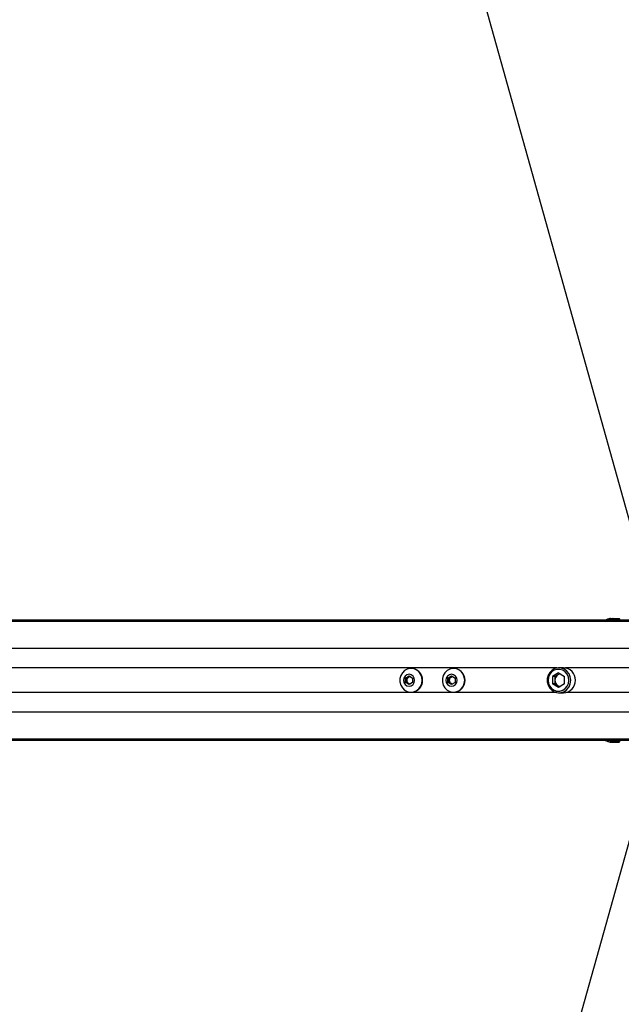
# Model space of a CAD drawing. Header units: millimetres. Extents: x 20 to 26560, y 16 to 17993.
# Tile 59 of 95: x 8314 to 8793, y 13006 to 13791. Entities that reach past the tile are written whole.
import ezdxf

# ---------------------------------------------------------------- set-up
doc = ezdxf.new("R2010")
doc.units = ezdxf.units.MM
doc.layers.add('COMPONENT_GEOMETRY', color=7, linetype='Continuous')
doc.styles.add('SLDTEXTSTYLE0', font='TXT', dxfattribs={"width": 0.75})
doc.dimstyles.new('SLDDIMSTYLE0', dxfattribs={"dimtxt": 150, "dimasz": 6.604, "dimexe": 0, "dimexo": 0.0625, "dimgap": 37.5, "dimtad": 0, "dimtih": 1, "dimtoh": 1, "dimdec": 0, "dimlfac": 0.5, "dimrnd": 1e-09, "dimzin": 12, "dimdsep": 46, "dimtxsty": 'SLDTEXTSTYLE0', "dimsah": 1, "dimcen": 0.09, "dimadec": 0, "dimazin": 3, "dimtfac": 1, "dimtdec": 0, "dimtofl": 0, "dimtmove": 0, "dimatfit": 3, "dimfxl": 1, "dimfrac": 2, "dimtolj": 1, "dimtzin": 12, "dimarcsym": 0})

# ---------------------------------------------------------------- blocks, each defined once
blk = doc.blocks.new('_D')
at = {"layer": 'COMPONENT_GEOMETRY', "color": 7, "ltscale": 2}
for p, q in [((1221.17, 13266.97), (1221.17, 17923.1)), ((16975.75, 13266.97), (16975.75, 17923.1)), ((1221.17, 17916.75), (8876.79, 17916.75)), ((16975.75, 17916.75), (9320.13, 17916.75))]:
    blk.add_line(p, q, dxfattribs=at)
for points in [[(1221.17, 17916.75), (1227.77, 17915.73), (1227.77, 17917.77)], [(16975.75, 17916.75), (16969.15, 17917.77), (16969.15, 17915.73)]]:
    blk.add_solid(points, dxfattribs=at)
at = {"layer": 'COMPONENT_GEOMETRY', "color": 7, "ltscale": 2, "insert": (8876.79, 17991.05), "char_height": 150, "attachment_point": 1, "style": 'SLDTEXTSTYLE0'}
blk.add_mtext('7877', dxfattribs=at)

msp = doc.modelspace()

# ---------------------------------------------------------------- linework, layer by layer
at = {"color": 7, "linetype": 'Continuous', "lineweight": 25, "ltscale": 2}
for p, q in [((8816.15, 13332.22), (8047.56, 16082.34)), ((8478.68, 13312.43), (7444.54, 13312.43)), ((8491.61, 13312.43), (8478.68, 13312.43)), ((8501.08, 13312.43), (8491.61, 13312.43)), ((8509.09, 13312.43), (8501.08, 13312.43)), ((8823.15, 13312.43), (8509.09, 13312.43)), ((8784.07, 13313.59), (8783.72, 13313.49)), ((8786.41, 13313.63), (8791.45, 13313.63)), ((8791.96, 13312.43), (8791.95, 13313.14)), ((8625.91, 13273.93), (8625.65, 13273.93)), ((8659.73, 13273.93), (8659.47, 13273.93)), ((8747.12, 13274.43), (8743.43, 13274.43)), ((8621.2, 13266.16), (8624.02, 13267.9)), ((8621.2, 13262.7), (8621.2, 13266.16)), ((8622.27, 13266.16), (8621.2, 13266.16)), ((8622.27, 13266.16), (8623.68, 13267.03)), ((8622.27, 13264.43), (8622.27, 13266.16)), ((8622.27, 13262.7), (8622.27, 13264.43)), ((8623.68, 13267.03), (8624.56, 13267.57)), ((8624.02, 13267.9), (8626.84, 13266.16)), ((8626.84, 13266.16), (8626.84, 13262.7)), ((8655.03, 13266.16), (8657.85, 13267.9)), ((8655.03, 13262.7), (8655.03, 13266.16)), ((8656.1, 13266.16), (8655.03, 13266.16)), ((8656.1, 13266.16), (8657.51, 13267.03)), ((8656.1, 13264.43), (8656.1, 13266.16)), ((8656.1, 13262.7), (8656.1, 13264.43)), ((8657.51, 13267.03), (8658.39, 13267.57)), ((8657.85, 13267.9), (8660.67, 13266.16)), ((8660.67, 13266.16), (8660.67, 13262.7)), ((8743.02, 13270.3), (8738.24, 13267.37)), ((8738.24, 13267.37), (8738.24, 13261.5)), ((8740.29, 13267.37), (8738.24, 13267.37)), ((8742.68, 13268.83), (8740.29, 13267.37)), ((8740.29, 13267.37), (8740.29, 13264.43)), ((8740.29, 13264.43), (8740.29, 13261.5)), ((8744.04, 13269.67), (8742.68, 13268.83)), ((8743.02, 13270.3), (8747.8, 13267.37)), ((8747.8, 13261.5), (8747.8, 13267.37)), ((8624.02, 13260.97), (8621.2, 13262.7)), ((8622.27, 13262.7), (8621.2, 13262.7)), ((8623.68, 13261.83), (8622.27, 13262.7)), ((8624.56, 13261.3), (8623.68, 13261.83)), ((8626.84, 13262.7), (8624.02, 13260.97)), ((8657.85, 13260.97), (8655.03, 13262.7)), ((8656.1, 13262.7), (8655.03, 13262.7)), ((8657.51, 13261.83), (8656.1, 13262.7)), ((8658.39, 13261.3), (8657.51, 13261.83)), ((8660.67, 13262.7), (8657.85, 13260.97)), ((8743.02, 13258.56), (8738.24, 13261.5)), ((8740.29, 13261.5), (8738.24, 13261.5)), ((8742.68, 13260.03), (8740.29, 13261.5)), ((8744.04, 13259.19), (8742.68, 13260.03)), ((8747.8, 13261.5), (8743.02, 13258.56)), ((8625.65, 13254.93), (8625.91, 13254.93)), ((8659.47, 13254.93), (8659.73, 13254.93)), ((8743.43, 13254.43), (8747.12, 13254.43)), ((8823.15, 13216.43), (7451.5, 13216.43)), ((8784.02, 13215.29), (8784.05, 13215.28)), ((8786.41, 13215.23), (8791.45, 13215.23)), ((8791.95, 13215.72), (8791.96, 13216.43)), ((8816.15, 13196.65), (8047.56, 10446.52))]:
    msp.add_line(p, q, dxfattribs=at)
at = {"color": 8, "linetype": 'Continuous', "lineweight": 25, "ltscale": 2}
for p, q in [((8823.15, 13311.33), (7125.25, 13311.33)), ((8823.15, 13312.04), (7422.69, 13312.04)), ((8791.95, 13313.14), (8786.64, 13313.14)), ((8825.76, 13289.73), (7110.67, 13289.73)), ((8741.79, 13274.28), (7561.25, 13274.28)), ((8801.93, 13274.28), (8748.76, 13274.28)), ((8741.79, 13254.58), (7561.25, 13254.58)), ((8801.93, 13254.58), (8748.76, 13254.58)), ((8825.76, 13239.13), (7110.67, 13239.13)), ((8823.15, 13217.53), (7125.25, 13217.53)), ((8823.15, 13216.82), (7429.56, 13216.82)), ((8791.95, 13215.72), (8786.64, 13215.72))]:
    msp.add_line(p, q, dxfattribs=at)
at = {"color": 7, "linetype": 'Continuous', "lineweight": 25, "ltscale": 2, "flags": 128}
for points in [[(8786.64, 13313.14), (8786.63, 13313.24), (8786.62, 13313.33), (8786.6, 13313.41), (8786.57, 13313.49), (8786.53, 13313.55), (8786.49, 13313.59), (8786.45, 13313.62), (8786.41, 13313.63)], [(8634.57, 13264.43), (8634.24, 13267), (8633.27, 13269.37), (8631.74, 13271.38), (8629.75, 13272.87), (8627.46, 13273.73), (8625.04, 13273.91), (8622.66, 13273.38), (8620.5, 13272.19), (8618.72, 13270.43), (8617.46, 13268.22), (8616.8, 13265.73), (8616.8, 13263.14), (8617.46, 13260.65), (8618.72, 13258.44), (8620.5, 13256.67), (8622.66, 13255.48), (8625.04, 13254.95), (8627.46, 13255.13), (8629.75, 13256), (8631.74, 13257.49), (8633.27, 13259.5), (8634.24, 13261.87), (8634.57, 13264.43)], [(8668.4, 13264.43), (8668.07, 13267), (8667.1, 13269.37), (8665.57, 13271.38), (8663.58, 13272.87), (8661.29, 13273.73), (8658.86, 13273.91), (8656.48, 13273.38), (8654.33, 13272.19), (8652.55, 13270.43), (8651.29, 13268.22), (8650.63, 13265.73), (8650.63, 13263.14), (8651.29, 13260.65), (8652.55, 13258.44), (8654.33, 13256.67), (8656.48, 13255.48), (8658.86, 13254.95), (8661.29, 13255.13), (8663.58, 13256), (8665.57, 13257.49), (8667.1, 13259.5), (8668.07, 13261.87), (8668.4, 13264.43)], [(8752.83, 13264.43), (8752.48, 13267.13), (8751.46, 13269.63), (8749.84, 13271.74), (8747.75, 13273.31), (8745.34, 13274.22), (8742.79, 13274.41), (8740.28, 13273.85), (8738.01, 13272.6), (8736.14, 13270.74), (8734.81, 13268.42), (8734.12, 13265.79), (8734.12, 13263.07), (8734.81, 13260.45), (8736.14, 13258.12), (8738.01, 13256.26), (8740.28, 13255.01), (8742.79, 13254.46), (8745.34, 13254.64), (8747.75, 13255.55), (8749.84, 13257.12), (8751.46, 13259.24), (8752.48, 13261.73), (8752.83, 13264.43)], [(8751.29, 13264.43), (8750.95, 13266.91), (8749.97, 13269.19), (8748.43, 13271.08), (8746.45, 13272.44), (8744.2, 13273.14), (8741.84, 13273.14), (8739.58, 13272.44), (8737.6, 13271.08), (8736.06, 13269.19), (8735.08, 13266.91), (8734.75, 13264.43), (8735.08, 13261.95), (8736.06, 13259.67), (8737.6, 13257.78), (8739.58, 13256.43), (8741.84, 13255.72), (8744.2, 13255.72), (8746.45, 13256.43), (8748.43, 13257.78), (8749.97, 13259.67), (8750.95, 13261.95), (8751.29, 13264.43)], [(8628.49, 13264.43), (8628.15, 13266.25), (8627.18, 13267.79), (8625.73, 13268.82), (8624.02, 13269.18), (8622.32, 13268.82), (8620.87, 13267.79), (8619.9, 13266.25), (8619.56, 13264.43), (8619.9, 13262.61), (8620.87, 13261.07), (8622.32, 13260.04), (8624.02, 13259.68), (8625.73, 13260.04), (8627.18, 13261.07), (8628.15, 13262.61), (8628.49, 13264.43)], [(8662.32, 13264.43), (8661.98, 13266.25), (8661.01, 13267.79), (8659.56, 13268.82), (8657.85, 13269.18), (8656.14, 13268.82), (8654.7, 13267.79), (8653.73, 13266.25), (8653.39, 13264.43), (8653.73, 13262.61), (8654.7, 13261.07), (8656.14, 13260.04), (8657.85, 13259.68), (8659.56, 13260.04), (8661.01, 13261.07), (8661.98, 13262.61), (8662.32, 13264.43)], [(8786.64, 13215.72), (8786.63, 13215.63), (8786.62, 13215.53), (8786.6, 13215.45), (8786.57, 13215.38), (8786.53, 13215.31), (8786.49, 13215.27), (8786.45, 13215.24), (8786.41, 13215.23)]]:
    msp.add_lwpolyline(points, dxfattribs=at)
at = {"color": 7, "linetype": 'Continuous', "lineweight": 25, "ltscale": 4}
for centre, radius, start, end in [((8784.31, 13313.36), 0.272, 90.16095, 112.96532), ((8791.45, 13313.13), 0.5, 1, 90), ((8625.62, 13264.72), 9.21, 358.19609, 88.24111), ((8659.45, 13264.72), 9.21, 358.19642, 88.24078), ((8746.83, 13264.74), 9.7, 358.19658, 88.24078), ((8625.31, 13264.47), 3.04, 122.41386, 180.62496), ((8625.31, 13264.4), 3.04, 179.37505, 237.58613), ((8625.1, 13264.73), 2.7, 96.27353, 121.70149), ((8625.62, 13264.14), 9.21, 271.75889, 1.80391), ((8659.14, 13264.47), 3.04, 122.41304, 180.62477), ((8659.14, 13264.4), 3.04, 179.37524, 237.58696), ((8658.93, 13264.73), 2.7, 96.27472, 121.70124), ((8659.45, 13264.14), 9.21, 271.75922, 1.80358), ((8745.44, 13264.49), 5.15, 122.41342, 180.62496), ((8745.44, 13264.38), 5.15, 179.37504, 237.58658), ((8745.09, 13264.93), 4.59, 98.85843, 121.66561), ((8746.83, 13264.13), 9.7, 271.75922, 1.80342), ((8625.1, 13264.13), 2.7, 238.29851, 263.72647), ((8658.93, 13264.13), 2.7, 238.29876, 263.72528), ((8745.09, 13263.93), 4.59, 238.33439, 261.14157), ((8784.31, 13215.5), 0.272, 247.03468, 269.83905), ((8791.45, 13215.73), 0.5, 270, 359)]:
    msp.add_arc(centre, radius, start, end, dxfattribs=at)
at = {"color": 7, "linetype": 'Continuous', "lineweight": 25, "ltscale": 2}
for points, knots in [([(8478.68, 13312.43), (8478.62, 13312.43), (8478.54, 13312.43), (8478.47, 13312.43), (8478.42, 13312.43), (8478.29, 13312.43), (8478.02, 13312.41), (8478.15, 13312.35), (8479.36, 13312.26), (8481.65, 13312.17), (8485.59, 13312.13), (8490.95, 13312.21), (8496.55, 13312.26), (8501.66, 13312.27), (8505.61, 13312.23), (8509.03, 13312.17), (8510.91, 13312.1), (8511.85, 13312.06)], [0, 0, 0, 0, 0.012823, 0.016031, 0.017633, 0.024041, 0.049729, 0.11906, 0.18831, 0.256945, 0.34098, 0.476075, 0.611696, 0.717448, 0.827135, 0.913108, 1, 1, 1, 1]), ([(8480.79, 13312.42), (8480.75, 13312.42), (8480.66, 13312.42), (8480.59, 13312.41), (8480.59, 13312.41), (8480.73, 13312.4), (8481.11, 13312.39), (8481.57, 13312.39), (8481.97, 13312.39), (8482.21, 13312.39), (8482.41, 13312.39), (8482.5, 13312.4), (8482.54, 13312.4)], [0, 0, 0, 0, 0.054071, 0.108168, 0.181486, 0.302008, 0.518443, 0.748824, 0.824558, 0.900876, 0.955234, 1, 1, 1, 1]), ([(8482.54, 13312.4), (8482.58, 13312.4), (8482.67, 13312.4), (8482.74, 13312.4), (8482.74, 13312.41), (8482.59, 13312.41), (8482.22, 13312.42), (8481.75, 13312.42), (8481.35, 13312.42), (8481.11, 13312.42), (8480.92, 13312.42), (8480.83, 13312.42), (8480.79, 13312.42)], [0, 0, 0, 0, 0.054414, 0.108826, 0.183015, 0.304833, 0.522572, 0.75361, 0.828752, 0.904482, 0.959049, 1, 1, 1, 1]), ([(8501.08, 13312.43), (8498.99, 13312.43), (8495.63, 13312.43), (8492.72, 13312.43), (8491.61, 13312.43)], [0, 0, 0, 0, 0.620891, 1, 1, 1, 1]), ([(8494.07, 13312.35), (8496.54, 13312.37), (8501.55, 13312.41), (8506.56, 13312.42), (8509.09, 13312.43)], [0, 0, 0, 0, 0.49392, 1, 1, 1, 1]), ([(8511.85, 13312.06), (8510.29, 13312.13), (8507.16, 13312.28), (8502.27, 13312.34), (8498.41, 13312.36), (8496.29, 13312.36), (8495.04, 13312.35), (8494.39, 13312.35), (8494.07, 13312.35)], [0, 0, 0, 0, 0.3256737, 0.6503362, 0.8229049, 0.9110506, 0.9554434, 1, 1, 1, 1]), ([(8783.72, 13313.49), (8783.39, 13313.4), (8782.29, 13313.09), (8781.08, 13312.71), (8780.29, 13312.44), (8780.26, 13312.43)], [0, 0, 0, 0, 0.28849, 0.975012, 1, 1, 1, 1]), ([(8784.04, 13313.58), (8784.04, 13313.58), (8784.12, 13313.62), (8784.22, 13313.62), (8784.3, 13313.63)], [0, 0, 0, 0, 0.0285965, 1, 1, 1, 1]), ([(8784.2, 13313.61), (8784.14, 13313.61), (8784.09, 13313.61), (8784.04, 13313.58), (8784.04, 13313.58)], [0, 0, 0, 0, 0.970887, 1, 1, 1, 1]), ([(8786.64, 13313.14), (8786.58, 13313.15), (8786.28, 13313.22), (8785.79, 13313.31), (8785.21, 13313.43), (8784.82, 13313.5), (8784.53, 13313.56), (8784.32, 13313.59), (8784.23, 13313.61), (8784.2, 13313.61)], [0, 0, 0, 0, 0.0701147, 0.3951386, 0.5871224, 0.7310469, 0.8416371, 0.9363011, 1, 1, 1, 1]), ([(8784.3, 13313.63), (8784.33, 13313.63), (8784.41, 13313.63), (8784.68, 13313.63), (8785.33, 13313.63), (8785.95, 13313.63), (8786.36, 13313.63), (8786.41, 13313.63)], [0, 0, 0, 0, 0.045336, 0.125642, 0.375676, 0.924092, 1, 1, 1, 1]), ([(8780.27, 13216.43), (8780.39, 13216.39), (8781.27, 13216.09), (8782.58, 13215.69), (8783.69, 13215.38), (8784.02, 13215.29)], [0, 0, 0, 0, 0.092227, 0.727935, 1, 1, 1, 1]), ([(8784.2, 13215.25), (8784.14, 13215.26), (8784.09, 13215.26), (8784.04, 13215.28), (8784.04, 13215.28)], [0, 0, 0, 0, 0.970887, 1, 1, 1, 1]), ([(8784.04, 13215.28), (8784.04, 13215.28), (8784.12, 13215.25), (8784.22, 13215.24), (8784.3, 13215.23)], [0, 0, 0, 0, 0.0285965, 1, 1, 1, 1]), ([(8786.64, 13215.72), (8786.58, 13215.71), (8786.28, 13215.65), (8785.79, 13215.55), (8785.21, 13215.44), (8784.82, 13215.36), (8784.53, 13215.31), (8784.32, 13215.27), (8784.23, 13215.26), (8784.2, 13215.25)], [0, 0, 0, 0, 0.0701147, 0.3951386, 0.5871224, 0.7310469, 0.8416371, 0.9363011, 1, 1, 1, 1]), ([(8784.3, 13215.23), (8784.33, 13215.23), (8784.41, 13215.23), (8784.68, 13215.23), (8785.33, 13215.23), (8785.95, 13215.23), (8786.36, 13215.23), (8786.41, 13215.23)], [0, 0, 0, 0, 0.045336, 0.125642, 0.375676, 0.924092, 1, 1, 1, 1])]:
    msp.add_open_spline(points, degree=3, knots=knots, dxfattribs=at)
at = {"color": 8, "linetype": 'Continuous', "lineweight": 25, "ltscale": 2}
for points in [[(8786.64, 13313.14), (8785.93, 13312.98), (8785.01, 13312.77), (8784.01, 13312.49), (8783.79, 13312.43)], [(8786.64, 13215.72), (8785.93, 13215.89), (8785.01, 13216.09), (8784.01, 13216.37), (8783.79, 13216.43)]]:
    msp.add_open_spline(points, degree=3, knots=[0, 0, 0, 0, 0.772638, 1, 1, 1, 1], dxfattribs=at)

# ---------------------------------------------------------------- dimensions: what is measured, and where the dimension line sits
at = {"layer": 'COMPONENT_GEOMETRY', "color": 7, "ltscale": 2}
dim = msp.add_linear_dim(base=(16975.75, 17916.75), p1=(1221.17, 13264.43), p2=(16975.75, 13264.43), angle=0, dimstyle='SLDDIMSTYLE0', dxfattribs=at)
dim.commit()
dim.dimension.update_dxf_attribs({"geometry": '_D', "text_midpoint": (9098.46, 17916.75), "dimtype": 160})

doc.saveas('drawing.dxf')
